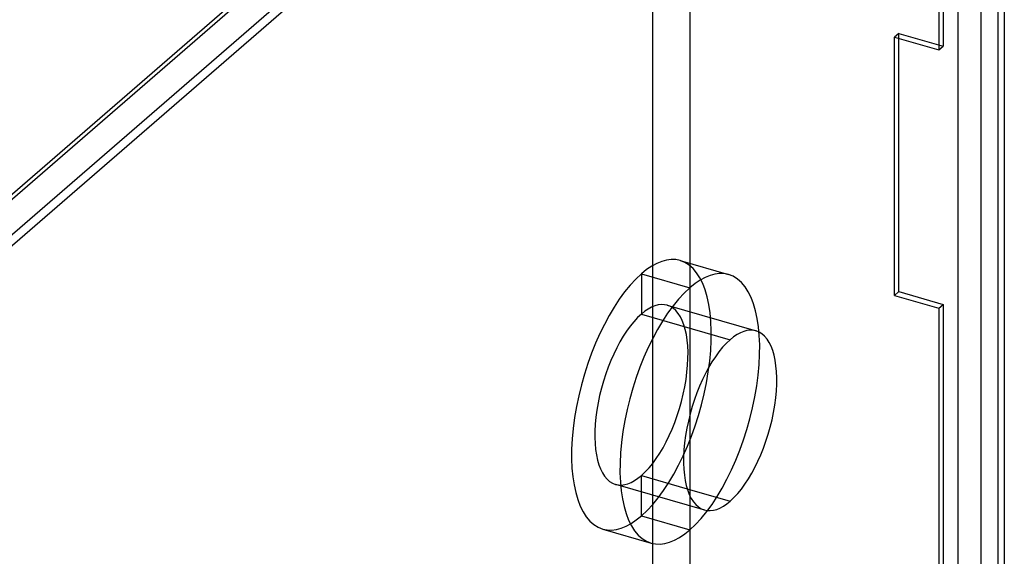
# Model space of a CAD drawing. Header units: millimetres. Extents: x -24 to 80, y -43 to 164.
# Tile 200 of 223: x 59 to 80, y 116 to 127. Entities that reach past the tile are written whole.
import ezdxf

# ---------------------------------------------------------------- set-up
doc = ezdxf.new("R2010")
doc.units = ezdxf.units.MM
doc.layers.add('MAIN-1', color=7, linetype='Continuous')
doc.layers.add('MAIN-2', color=7, linetype='Continuous')

msp = doc.modelspace()

# ---------------------------------------------------------------- linework, layer by layer
at = {"layer": 'MAIN-1'}
for p, q in [((56.524, 121.496), (77.924, 140.029)), ((77.839, 140.056), (57.688, 122.604)), ((57.39, 121.246), (78.79, 139.779)), ((80.174, 138.947), (80.174, -23.433)), ((80.04, -23.683), (80.04, 138.697)), ((73.367, 117.313), (74.29, 117.046))]:
    msp.add_line(p, q, dxfattribs=at)
for start_param, end_param in [(-3.141586, -2.55359), (0.588003, 3.141599), (-2.55359, 0.000007), (0.000007, 0.588003)]:
    msp.add_ellipse((74.29, 118.778), major_axis=(-0.555, -1.922), ratio=0.433013, start_param=start_param, end_param=end_param, dxfattribs=at)
at = {"layer": 'MAIN-2'}
for p, q in [((79.674, 139.38), (79.674, -23)), ((77.839, 139.19), (57.688, 121.738)), ((78.865, 139.152), (78.865, 126.811)), ((78.771, 139.07), (78.771, 126.729)), ((79.174, 138.947), (79.174, -23.433)), ((73.423, 134.401), (73.423, -23.909)), ((72.623, 133.708), (72.623, -24.602)), ((77.912, 127.086), (77.818, 127.004)), ((77.912, 127.086), (78.865, 126.811)), ((77.912, 121.543), (77.912, 127.086)), ((77.818, 127.004), (78.771, 126.729)), ((77.818, 121.462), (77.818, 127.004)), ((78.771, 126.729), (78.865, 126.811)), ((73.217, 122.21), (74.256, 121.91)), ((72.385, 121.926), (73.424, 121.626)), ((72.385, 121.926), (72.385, 121.06)), ((77.912, 121.543), (77.818, 121.462)), ((77.912, 121.543), (78.865, 121.268)), ((77.818, 121.462), (78.771, 121.187)), ((72.94, 121.25), (74.845, 120.7)), ((78.771, 121.187), (78.865, 121.268)), ((78.771, 121.187), (78.771, -3.174)), ((78.865, 121.268), (78.865, -3.093)), ((72.385, 121.06), (74.29, 120.51)), ((72.385, 116.73), (72.385, 117.596)), ((72.385, 117.596), (73.367, 117.313)), ((71.83, 117.407), (73.736, 116.857)), ((72.385, 116.73), (73.424, 116.43)), ((71.553, 116.446), (72.592, 116.146))]:
    msp.add_line(p, q, dxfattribs=at)
for centre, major_axis, start_param, end_param in [((72.385, 119.328), (-0.832, -2.882), -3.141586, -2.55359), ((72.385, 119.328), (-0.832, -2.882), 0.588003, 3.141599), ((73.424, 119.028), (0.832, 2.882), 0.000007, 0.588003), ((72.385, 119.328), (-0.832, -2.882), -2.55359, 0.000007), ((73.424, 119.028), (0.832, 2.882), -2.55359, 0.000007), ((73.424, 119.028), (0.832, 2.882), 0.588003, 3.141599), ((72.385, 119.328), (0.555, 1.922), 0.000007, 0.588003), ((72.385, 119.328), (0.555, 1.922), -2.55359, 0.000007), ((72.385, 119.328), (0.555, 1.922), 0.588003, 3.141599), ((72.385, 119.328), (0.555, 1.922), -3.141586, -2.55359), ((72.385, 119.328), (-0.832, -2.882), 0.000007, 0.588003), ((73.424, 119.028), (0.832, 2.882), -3.141586, -2.55359)]:
    msp.add_ellipse(centre, major_axis=major_axis, ratio=0.433013, start_param=start_param, end_param=end_param, dxfattribs=at)

doc.saveas('drawing.dxf')
